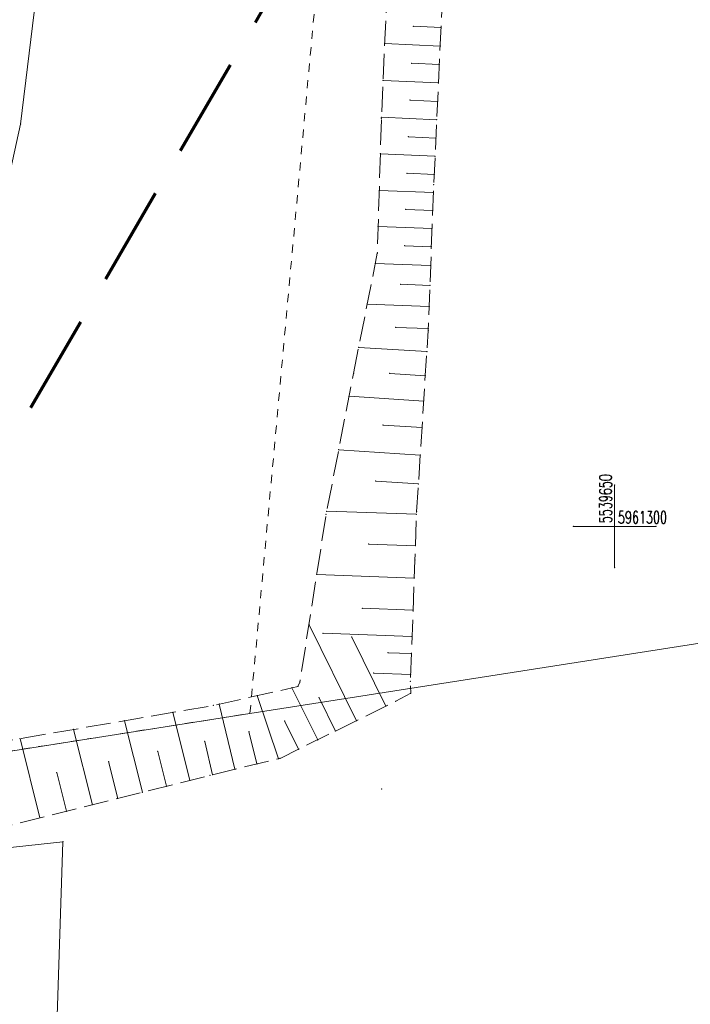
# Model space of a CAD drawing. Header units: metres. Extents: x 5537264 to 5541990, y 5958323 to 5965240.
# Tile 12 of 27: x 5539614 to 5539655, y 5961271 to 5961331. Entities that reach past the tile are written whole.
import ezdxf
from ezdxf.enums import TextEntityAlignment as Align

# ---------------------------------------------------------------- set-up
doc = ezdxf.new("R2010")
doc.units = ezdxf.units.M
for name, pattern in [('L_0_03', [1, 0.5, -0.5]), ('L_0_06', [2, 1.5, -0.5]), ('L_0_0C', [3, 2, -1])]:
    doc.linetypes.add(name, pattern=pattern)
doc.layers.get('0').update_dxf_attribs({"linetype": 'CONTINUOUS', "lineweight": 18})
for name, color, linetype, lineweight in [('000_Inne__niezydentyfikowane_', 7, 'CONTINUOUS', 18), ('217_kontur_klasyfikacyjny', 3, 'L_0_03', 18), ('218_kontur_uzytku_gruntowego', 3, 'L_0_03', 18), ('219_dzialka_ewidencyjna', 96, 'CONTINUOUS', 18), ('opios', 7, 'CONTINUOUS', 18), ('przewod_gazowy', 7, 'CONTINUOUS', 18), ('przewod_wodociagowy', 7, 'CONTINUOUS', 18), ('skarpa_nieumocniona', 7, 'L_0_06', 18), ('Wstawianie_ramki_sekcyjnej_z_opisem', 7, 'CONTINUOUS', 18), ('Zakres', 7, 'L_0_0C', 70)]:
    doc.layers.add(name, color=color, linetype=linetype, lineweight=lineweight)
doc.styles.get("Standard").update_dxf_attribs({"font": 'simplex.shx'})

msp = doc.modelspace()

# ---------------------------------------------------------------- linework, layer by layer
for p in [(5539637.81, 5961330.28), (5539639.49, 5961330.2), (5539636.08, 5961329.24), (5539639.44, 5961329.08), (5539637.71, 5961328.04), (5539639.38, 5961327.96), (5539635.98, 5961327), (5539639.33, 5961326.85), (5539637.61, 5961325.81), (5539639.28, 5961325.73), (5539614.03, 5961324.36), (5539635.88, 5961324.77), (5539635.88, 5961324.68), (5539639.23, 5961324.62), (5539637.51, 5961323.59), (5539639.18, 5961323.51), (5539635.81, 5961322.56), (5539639.13, 5961322.41), (5539637.43, 5961321.38), (5539639.08, 5961321.31), (5539635.75, 5961320.34), (5539639.03, 5961320.21), (5539639.05, 5961320.68), (5539637.35, 5961319.19), (5539638.99, 5961319.12), (5539635.68, 5961318.16), (5539638.95, 5961318.03), (5539637.28, 5961316.99), (5539638.91, 5961316.93), (5539635.63, 5961316.54), (5539635.51, 5961315.92), (5539638.86, 5961315.79), (5539637.04, 5961314.66), (5539638.82, 5961314.59), (5539635.02, 5961313.46), (5539638.77, 5961313.32), (5539636.74, 5961312.05), (5539638.71, 5961311.98), (5539638.71, 5961311.86), (5539634.51, 5961310.84), (5539638.63, 5961310.58), (5539634.19, 5961309.25), (5539636.38, 5961309.26), (5539638.54, 5961309.12), (5539633.92, 5961307.88), (5539638.44, 5961307.59), (5539635.98, 5961306.14), (5539638.34, 5961305.99), (5539633.29, 5961304.64), (5539638.23, 5961304.32), (5539635.54, 5961302.74), (5539638.12, 5961302.57), (5539650, 5961302.5), (5539632.53, 5961300.73), (5539632.57, 5961300.92), (5539638, 5961300.74), (5539638.01, 5961300.89), (5539647.5, 5961300), (5539652.5, 5961300), (5539635.1, 5961298.93), (5539637.94, 5961298.83), (5539637.91, 5961297.96), (5539631.96, 5961297.09), (5539650, 5961297.5), (5539637.87, 5961296.87), (5539634.73, 5961295.05), (5539637.79, 5961294.93), (5539631.49, 5961294.08), (5539632.35, 5961293.53), (5539637.73, 5961293.33), (5539634.08, 5961293.3), (5539636.27, 5961292.35), (5539637.69, 5961292.3), (5539635.41, 5961291.12), (5539637.65, 5961291.03), (5539630.94, 5961290.58), (5539637.63, 5961290.62), (5539628.36, 5961289.76), (5539630.46, 5961290.23), (5539630.82, 5961290.31), (5539637.65, 5961289.9), (5539625.71, 5961289.16), (5539626.06, 5961289.24), (5539632.1, 5961289.63), (5539636.75, 5961289.42), (5539623.25, 5961288.74), (5539636.15, 5961289.12), (5539620.32, 5961288.24), (5539630.01, 5961288.23), (5539634.37, 5961288.24), (5539617.24, 5961287.71), (5539627.86, 5961287.58), (5539633.09, 5961287.61), (5539614, 5961287.16), (5539625.18, 5961286.98), (5539632.02, 5961287.08), (5539622.33, 5961286.38), (5539630.86, 5961286.51), (5539619.36, 5961285.76), (5539628.34, 5961285.62), (5539629.65, 5961285.94), (5539629.74, 5961285.96), (5539616.22, 5961285.1), (5539627.01, 5961285.3), (5539624.28, 5961284.63), (5539625.49, 5961284.93), (5539625.66, 5961284.97), (5539621.41, 5961283.91), (5539622.86, 5961284.27), (5539635.9, 5961284.1), (5539619.91, 5961283.53), (5539616.81, 5961282.76), (5539618.38, 5961283.15), (5539615.2, 5961282.36), (5539616.59, 5961280.91)]:
    msp.add_point(p)
at = {"layer": '000_Inne__niezydentyfikowane_', "linetype": 'Continuous', "lineweight": 18, "flags": 128}
for points in [[(5539639.49, 5961330.2), (5539637.81, 5961330.28)], [(5539639.44, 5961329.08), (5539636.08, 5961329.24)], [(5539639.38, 5961327.96), (5539637.71, 5961328.04)], [(5539639.33, 5961326.85), (5539635.98, 5961327)], [(5539639.28, 5961325.73), (5539637.61, 5961325.81)], [(5539639.23, 5961324.62), (5539635.88, 5961324.77)], [(5539639.18, 5961323.51), (5539637.51, 5961323.59)], [(5539639.13, 5961322.41), (5539635.81, 5961322.56)], [(5539639.08, 5961321.31), (5539637.43, 5961321.38)], [(5539639.03, 5961320.21), (5539635.75, 5961320.34)], [(5539638.99, 5961319.12), (5539637.35, 5961319.19)], [(5539638.95, 5961318.03), (5539635.68, 5961318.16)], [(5539638.91, 5961316.93), (5539637.28, 5961316.99)], [(5539638.86, 5961315.79), (5539635.51, 5961315.92)], [(5539638.82, 5961314.59), (5539637.04, 5961314.66)], [(5539638.77, 5961313.32), (5539635.02, 5961313.46)], [(5539638.71, 5961311.98), (5539636.74, 5961312.05)], [(5539638.63, 5961310.58), (5539634.51, 5961310.84)], [(5539638.54, 5961309.12), (5539636.38, 5961309.26)], [(5539638.44, 5961307.59), (5539633.92, 5961307.88)], [(5539638.34, 5961305.99), (5539635.98, 5961306.14)], [(5539638.23, 5961304.32), (5539633.29, 5961304.64)], [(5539638.12, 5961302.57), (5539635.54, 5961302.74)], [(5539638, 5961300.74), (5539632.57, 5961300.92)], [(5539637.94, 5961298.83), (5539635.1, 5961298.93)], [(5539637.87, 5961296.87), (5539631.96, 5961297.09)], [(5539637.79, 5961294.93), (5539634.73, 5961295.05)], [(5539634.37, 5961288.24), (5539631.49, 5961294.08)], [(5539637.73, 5961293.33), (5539632.35, 5961293.53)], [(5539636.15, 5961289.12), (5539634.08, 5961293.3)], [(5539637.69, 5961292.3), (5539636.27, 5961292.35)], [(5539637.65, 5961291.03), (5539635.41, 5961291.12)], [(5539629.65, 5961285.94), (5539628.36, 5961289.76)], [(5539632.02, 5961287.08), (5539630.46, 5961290.23)], [(5539627.01, 5961285.3), (5539626.06, 5961289.24)], [(5539633.09, 5961287.61), (5539632.1, 5961289.63)], [(5539624.28, 5961284.63), (5539623.25, 5961288.74)], [(5539621.41, 5961283.91), (5539620.32, 5961288.24)], [(5539630.86, 5961286.51), (5539630.01, 5961288.23)], [(5539618.38, 5961283.15), (5539617.24, 5961287.71)], [(5539628.34, 5961285.62), (5539627.86, 5961287.58)], [(5539615.2, 5961282.36), (5539614, 5961287.16)], [(5539625.66, 5961284.97), (5539625.18, 5961286.98)], [(5539622.86, 5961284.27), (5539622.33, 5961286.38)], [(5539619.91, 5961283.53), (5539619.36, 5961285.76)], [(5539616.81, 5961282.76), (5539616.22, 5961285.1)]]:
    msp.add_lwpolyline(points, dxfattribs=at)
at = {"layer": '217_kontur_klasyfikacyjny', "lineweight": 18, "flags": 128}
for points in [[(5539627.92, 5961288.68), (5539634.87, 5961364.54)], [(5539606.23, 5961285.27), (5539627.92, 5961288.68)]]:
    msp.add_lwpolyline(points, dxfattribs=at)
at = {"layer": '218_kontur_uzytku_gruntowego', "lineweight": 18, "flags": 128}
for points in [[(5539627.92, 5961288.68), (5539634.87, 5961364.54)], [(5539606.23, 5961285.27), (5539627.92, 5961288.68)]]:
    msp.add_lwpolyline(points, dxfattribs=at)
at = {"layer": '219_dzialka_ewidencyjna', "linetype": 'Continuous', "lineweight": 18, "flags": 128}
for points in [[(5539627.92, 5961288.68), (5539698.93, 5961299.77)], [(5539606.23, 5961285.27), (5539627.92, 5961288.68)]]:
    msp.add_lwpolyline(points, dxfattribs=at)
at = {"layer": 'przewod_gazowy', "linetype": 'Continuous', "lineweight": 18, "flags": 128}
msp.add_lwpolyline([(5539617.02, 5961366.51), (5539616.75, 5961352.18), (5539616.46, 5961345.05), (5539616.15, 5961339.78), (5539615.08, 5961332.97), (5539614.03, 5961324.36), (5539612.95, 5961319.45), (5539611.34, 5961315.57), (5539610, 5961311.3), (5539606.64, 5961302.59), (5539602.88, 5961293.99), (5539600.8, 5961289.38), (5539599.49, 5961285.15), (5539600.01, 5961280.28), (5539600.18, 5961274.27), (5539600.25, 5961266.4), (5539600.19, 5961256.71), (5539600.12, 5961251.91)], dxfattribs=at)
at = {"layer": 'przewod_wodociagowy', "linetype": 'Continuous', "lineweight": 18, "flags": 128}
msp.add_lwpolyline([(5539523.52, 5961364.08), (5539529.06, 5961363.67), (5539537.48, 5961362.65), (5539542.79, 5961362), (5539541.4, 5961352.89), (5539540.33, 5961338.95), (5539539.17, 5961326.33), (5539538.66, 5961318.45), (5539538.17, 5961311.01), (5539537.08, 5961296.32), (5539536.47, 5961285.85), (5539535.85, 5961268.98), (5539549.29, 5961271.29), (5539573.3, 5961275.34), (5539588.62, 5961277.8), (5539602.17, 5961279.36), (5539616.59, 5961280.91), (5539615.83, 5961257.35), (5539615.32, 5961242.06)], dxfattribs=at)
at = {"layer": 'skarpa_nieumocniona', "lineweight": 18, "flags": 128}
msp.add_lwpolyline([(5539634.19, 5961309.25), (5539635.63, 5961316.54), (5539635.88, 5961324.68), (5539636.31, 5961334.52), (5539636.57, 5961340.31), (5539637.52, 5961348.62), (5539638.1, 5961353.52), (5539639.27, 5961362.61), (5539639.6, 5961351.95), (5539639.71, 5961343.11), (5539639.57, 5961331.99), (5539639.05, 5961320.68), (5539638.71, 5961311.86), (5539638.01, 5961300.89), (5539637.91, 5961297.96), (5539637.63, 5961290.62), (5539637.65, 5961289.9), (5539636.75, 5961289.42), (5539629.74, 5961285.96), (5539625.49, 5961284.93), (5539611.74, 5961281.49), (5539608.13, 5961281.2), (5539602.16, 5961280.88), (5539595.86, 5961280.18), (5539595.52, 5961283.49), (5539598.74, 5961284.03), (5539607.59, 5961285.74), (5539613.67, 5961287.1), (5539625.71, 5961289.16), (5539630.82, 5961290.31), (5539630.94, 5961290.58), (5539632.53, 5961300.73)], close=True, dxfattribs=at)
msp.add_lwpolyline([(5539634.19, 5961309.25), (5539635.63, 5961316.54), (5539635.88, 5961324.68), (5539636.31, 5961334.52), (5539636.57, 5961340.31), (5539637.52, 5961348.62), (5539638.1, 5961353.52), (5539639.27, 5961362.61), (5539639.6, 5961351.95), (5539639.71, 5961343.11), (5539639.57, 5961331.99), (5539639.05, 5961320.68), (5539638.71, 5961311.86), (5539638.01, 5961300.89), (5539637.91, 5961297.96), (5539637.63, 5961290.62), (5539637.65, 5961289.9), (5539636.75, 5961289.42), (5539629.74, 5961285.96), (5539625.49, 5961284.93), (5539611.74, 5961281.49), (5539608.13, 5961281.2), (5539602.16, 5961280.88), (5539595.86, 5961280.18), (5539595.52, 5961283.49), (5539598.74, 5961284.03), (5539607.59, 5961285.74), (5539613.67, 5961287.1), (5539625.71, 5961289.16), (5539630.82, 5961290.31), (5539630.94, 5961290.58), (5539632.53, 5961300.73)], close=True, dxfattribs=at)
at = {"layer": 'Wstawianie_ramki_sekcyjnej_z_opisem', "linetype": 'Continuous', "lineweight": 18, "flags": 128}
for points in [[(5539650, 5961297.5), (5539650, 5961302.5)], [(5539650, 5961297.5), (5539650, 5961302.5)], [(5539647.5, 5961300), (5539652.5, 5961300)], [(5539647.5, 5961300), (5539652.5, 5961300)]]:
    msp.add_lwpolyline(points, dxfattribs=at)
at = {"layer": 'Zakres', "lineweight": 70, "ltscale": 3, "flags": 128}
msp.add_lwpolyline([(5539630.53, 5961390.3), (5539628.94, 5961331.74), (5539600.56, 5961283.04), (5539537.62, 5961279.94), (5539520.78, 5961299.6), (5539520.6, 5961305.18), (5539524.89, 5961364.28), (5539536.45, 5961379.17)], close=True, dxfattribs=at)

# ---------------------------------------------------------------- texts
at = {"layer": 'opios', "lineweight": 15, "width": 0.66}
for s, rotation, p in [('5539650', -270, (5539650.05, 5961300.2)), ('5961300', -360, (5539650.2, 5961299.95))]:
    msp.add_text(s, height=0.75, rotation=rotation, dxfattribs=at).set_placement(p, align=Align.BOTTOM_LEFT)

doc.saveas('drawing.dxf')
